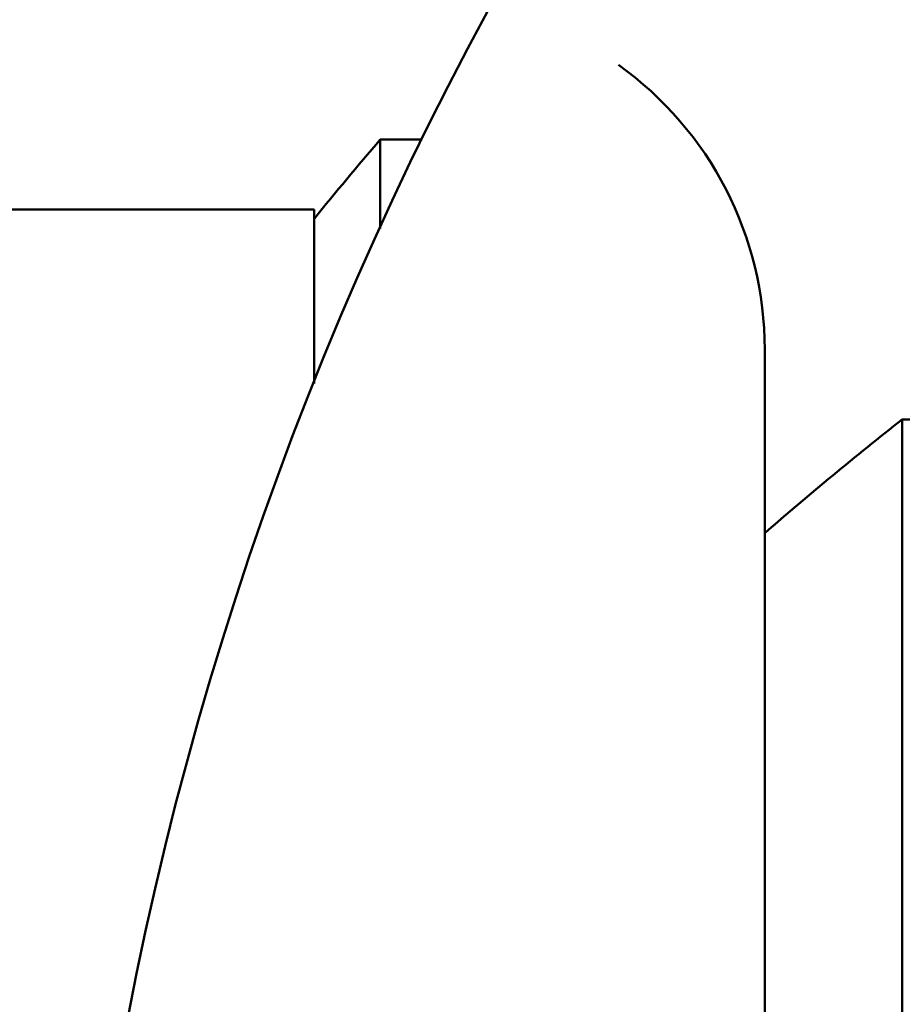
# Model space of a CAD drawing. Header units: millimetres. Extents: x 188 to 1913, y 148 to 2839.
# Tile 180 of 211: x 863 to 875, y 394 to 408. Entities that reach past the tile are written whole.
import ezdxf

# ---------------------------------------------------------------- set-up
doc = ezdxf.new("R2010")
doc.units = ezdxf.units.MM
doc.header["$LTSCALE"] = 10
doc.layers.add('Widoczne (ISO)', color=7, linetype='Continuous', lineweight=50)

msp = doc.modelspace()

# ---------------------------------------------------------------- linework, layer by layer
at = {"layer": 'Widoczne (ISO)'}
for p, q in [((867.851, 405.088), (867.851, 406.357)), ((867.851, 406.357), (868.451, 406.357)), ((852.727, 405.357), (866.904, 405.357)), ((866.904, 402.869), (866.904, 405.357)), ((873.351, 365.357), (873.351, 403.357)), ((875.319, 366.357), (875.319, 402.357)), ((875.319, 402.357), (876.319, 402.357))]:
    msp.add_line(p, q, dxfattribs=at)
msp.add_circle((913.351, 384.357), 50, dxfattribs=at)
for centre, radius, start, end in [((868.351, 403.357), 5, 0, 54.4561), ((905.771, 373.767), 50, 139.3225, 141.0169), ((906.198, 363.032), 50, 128.1392, 131.0659)]:
    msp.add_arc(centre, radius, start, end, dxfattribs=at)

doc.saveas('drawing.dxf')
